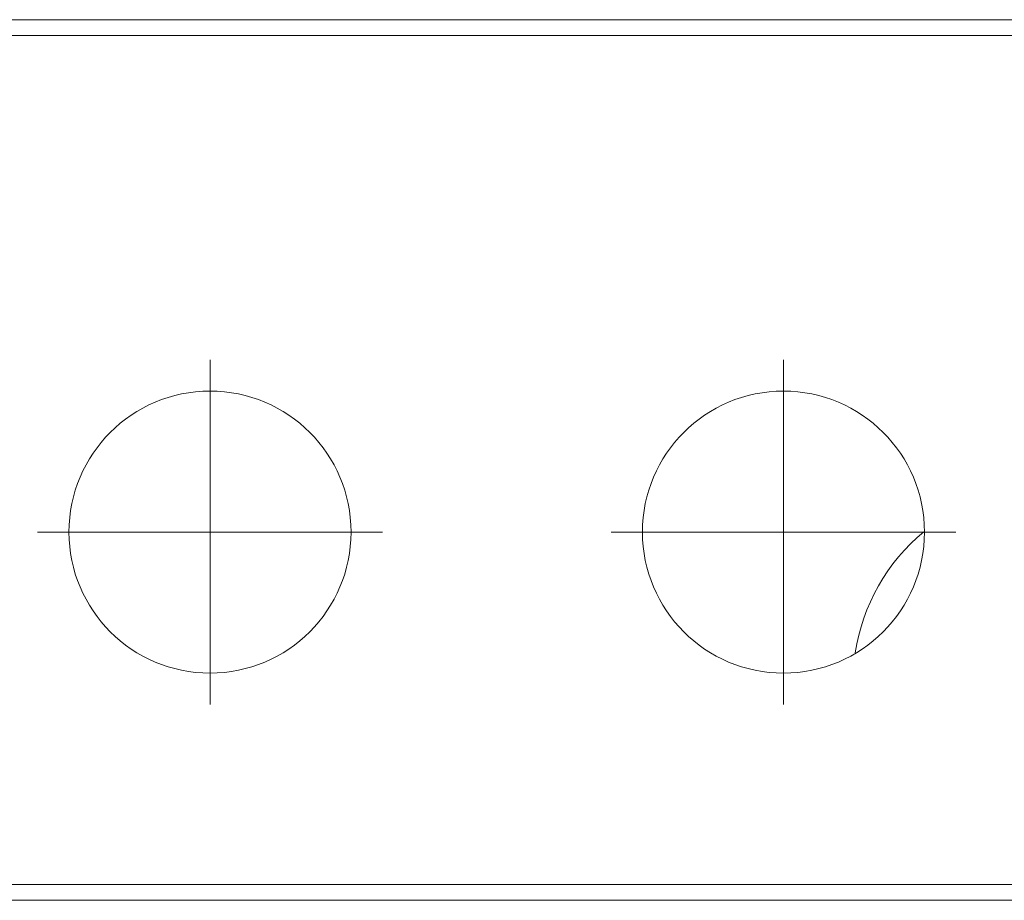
# Model space of a CAD drawing. Extents: x 0 to 59450, y 0 to 42050.
# Tile 22 of 256: x 5640 to 6268, y 12009 to 12571. Entities that reach past the tile are written whole.
import ezdxf

# ---------------------------------------------------------------- set-up
doc = ezdxf.new("R2010")
doc.units = 0
doc.header["$LTSCALE"] = 20
doc.header["$MEASUREMENT"] = 0
doc.layers.get('0').update_dxf_attribs({"linetype": 'CONTINUOUS'})

msp = doc.modelspace()

# ---------------------------------------------------------------- linework, layer by layer
at = {"color": 3, "linetype": 'Continuous', "lineweight": 13}
for p, q in [((6484.164, 12570.559), (5469.164, 12570.559)), ((5469.164, 12560.559), (6484.164, 12560.559)), ((5761.164, 12243.559), (5761.164, 12353.559)), ((6127.164, 12243.559), (6127.164, 12353.559)), ((5761.164, 12243.559), (5651.164, 12243.559)), ((5761.164, 12243.559), (5871.164, 12243.559)), ((5761.164, 12243.559), (5761.164, 12133.559)), ((6127.164, 12243.559), (6017.164, 12243.559)), ((6127.164, 12243.559), (6237.164, 12243.559)), ((6127.164, 12243.559), (6127.164, 12133.559)), ((6651.959, 12018.559), (5369.164, 12018.559)), ((5369.164, 12008.559), (6720.988, 12008.559))]:
    msp.add_line(p, q, dxfattribs=at)
for centre in [(5761.164, 12243.559), (6127.164, 12243.559)]:
    msp.add_circle(centre, 90, dxfattribs=at)
msp.add_arc((6296.494, 12147.559), 125, 129.661865, 171.285293, dxfattribs=at)

doc.saveas('drawing.dxf')
